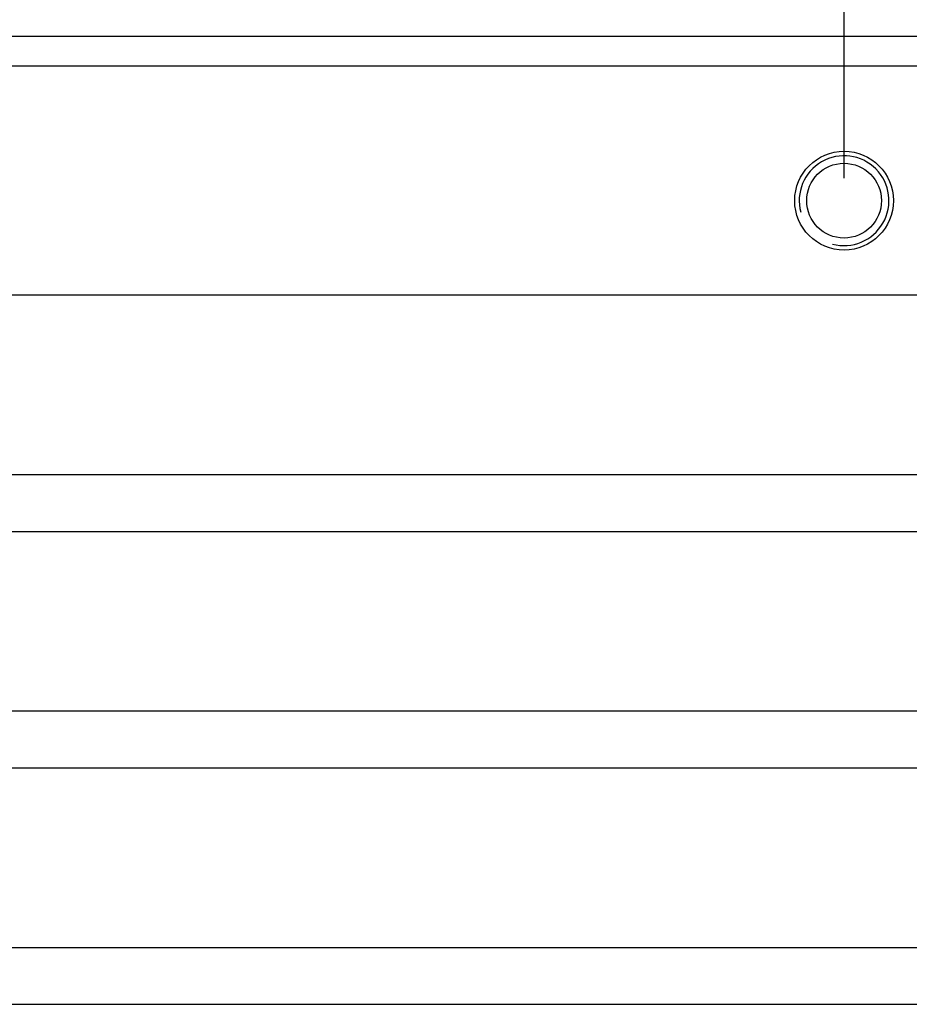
# Model space of a CAD drawing. Header units: millimetres. Extents: x 0 to 420, y 0 to 297.
# Tile 4 of 18: x 80 to 99, y 230 to 252. Entities that reach past the tile are written whole.
import ezdxf

# ---------------------------------------------------------------- set-up
doc = ezdxf.new("R2010")
doc.units = ezdxf.units.MM
doc.header["$LTSCALE"] = 23.1
doc.header["$PDMODE"] = 3
doc.header["$PDSIZE"] = 8
doc.layers.get('0').update_dxf_attribs({"linetype": 'CONTINUOUS'})
doc.layers.get('Defpoints').update_dxf_attribs({"linetype": 'CONTINUOUS'})
doc.layers.add('_000-X55_ASM_18_1', color=7, linetype='CONTINUOUS')
doc.styles.get("Standard").update_dxf_attribs({"font": 'simfang.ttf'})
doc.dimstyles.new('DIMSTYLE_2', dxfattribs={"dimtxt": 4, "dimasz": 3, "dimexe": 2.5, "dimexo": 0.5, "dimgap": 1, "dimtad": 1, "dimlfac": 1.5, "dimdsep": 46, "dimtxsty": 'STANDARD', "dimblk": '_FILLED', "dimblk1": '_FILLED', "dimblk2": '_FILLED', "dimcen": 0.09, "dimclrt": 256, "dimazin": 2, "dimtp": 0.3, "dimtm": 0.3, "dimtfac": 1, "dimtofl": 0, "dimtmove": 0, "dimatfit": 3, "dimldrblk": '_FILLED', "dimfxl": 1, "dimtolj": 1, "dimarcsym": 0})

# ---------------------------------------------------------------- blocks, each defined once
blk = doc.blocks.new('_FILLED')
at = {"color": 0, "linetype": 'ByBlock'}
blk.add_solid([(0, 0), (-1, 0.1667), (-1, -0.1667)], dxfattribs=at)
blk = doc.blocks.new('*D2')
at = {"layer": '_000-X55_ASM_18_1', "color": 0, "lineweight": -2}
for p, q in [((57.251, 248.293), (57.251, 261.96)), ((97.918, 248.293), (97.918, 261.96)), ((60.251, 259.46), (94.918, 259.46))]:
    blk.add_line(p, q, dxfattribs=at)
at = {"layer": 'Defpoints', "color": 0}
for p in [(97.918, 259.46), (57.251, 247.793), (97.918, 247.793)]:
    blk.add_point(p, dxfattribs=at)
at = {"layer": '_000-X55_ASM_18_1', "color": 0, "linetype": 'ByBlock', "lineweight": -2, "xscale": 3, "yscale": 3, "zscale": 3, "rotation": 180}
blk.add_blockref('_FILLED', (57.251, 259.46), dxfattribs=at)
at = {"layer": '_000-X55_ASM_18_1', "color": 0, "linetype": 'ByBlock', "lineweight": -2, "xscale": 3, "yscale": 3, "zscale": 3}
blk.add_blockref('_FILLED', (97.918, 259.46), dxfattribs=at)
at = {"layer": '_000-X55_ASM_18_1', "insert": (77.385, 265.793), "char_height": 4, "attachment_point": 2, "line_spacing_factor": 0.9}
blk.add_mtext('\\A1;61', dxfattribs=at)

msp = doc.modelspace()

# ---------------------------------------------------------------- linework, layer by layer
at = {"layer": '_000-X55_ASM_18_1'}
for p, q in [((44.3178, 251.4596), (107.3036, 251.4596)), ((50.6845, 250.793), (101.2179, 250.793)), ((56.4748, 245.693), (105.9178, 245.693)), ((56.3204, 241.693), (105.9178, 241.693)), ((56.3204, 240.4263), (105.9178, 240.4263)), ((56.3204, 236.4263), (105.9178, 236.4263)), ((56.3204, 235.1596), (105.9178, 235.1596)), ((56.3204, 231.1596), (105.9178, 231.1596)), ((56.3204, 229.8929), (105.9178, 229.8929))]:
    msp.add_line(p, q, dxfattribs=at)
for radius in [1.1, 0.8333]:
    msp.add_circle((97.9178, 247.793), radius, dxfattribs=at)
msp.add_arc((97.9178, 247.793), 1, 255, 195, dxfattribs=at)

# ---------------------------------------------------------------- dimensions: what is measured, and where the dimension line sits
dim = msp.add_linear_dim(base=(97.9178, 259.4596), p1=(57.2511, 247.793), p2=(97.9178, 247.793), dimstyle='DIMSTYLE_2', dxfattribs=at)
dim.commit()
dim.dimension.update_dxf_attribs({"geometry": '*D2', "text_midpoint": (77.3852, 259.4596), "dimtype": 160})

doc.saveas('drawing.dxf')
